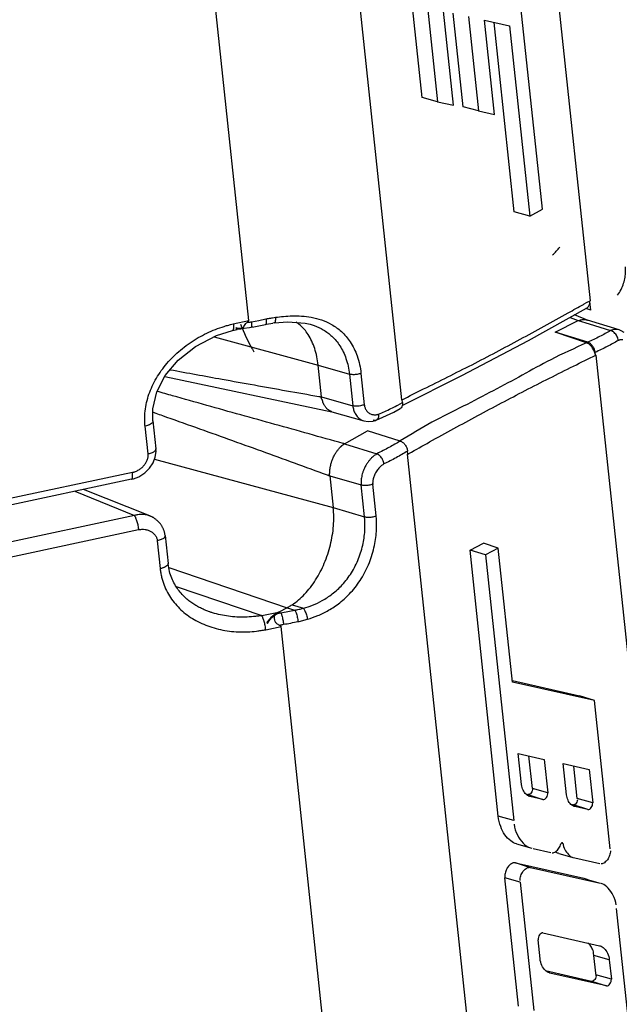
# Paper-space layout 'Layout1' of a CAD drawing. Header units: inches. Extents: x 29 to 351, y 58 to 234.
# Tile 23 of 104: x 108.17 to 110.33, y 68.05 to 71.58. Entities that reach past the tile are written whole.
import ezdxf

# ---------------------------------------------------------------- set-up
doc = ezdxf.new("R2010")
doc.units = ezdxf.units.IN
doc.header["$LTSCALE"] = 1.1
doc.header["$MEASUREMENT"] = 0
doc.layers.get('0').update_dxf_attribs({"linetype": 'CONTINUOUS'})
doc.layers.add('7_ALL_FEATURES', color=7, linetype='CONTINUOUS')

psp = doc.layouts.get("Layout1")

# ---------------------------------------------------------------- linework, layer by layer
at = {"color": 7, "linetype": 'Continuous'}
for p, q in [((109.7479, 75.0257), (110.2203, 70.5721)), ((109.5439, 70.2162), (109.0715, 74.6698)), ((108.994, 70.5016), (108.6175, 74.0512)), ((110.1961, 70.5588), (110.1991, 70.5605)), ((110.1991, 70.5605), (110.2077, 70.5652)), ((110.2077, 70.5652), (110.2203, 70.5722)), ((108.9388, 70.4889), (108.994, 70.5016)), ((110.241, 70.3768), (110.7134, 65.9232)), ((110.0371, 65.5673), (109.5647, 70.0208)), ((109.5662, 70.0217), (109.5695, 70.0235)), ((109.0552, 69.3913), (109.1106, 69.4022)), ((109.4871, 65.8526), (109.1106, 69.4022))]:
    psp.add_line(p, q, dxfattribs=at)
for points, start_tangent, end_tangent in [([(109.5451, 70.2168), (109.6225, 70.2554), (109.7094, 70.2987), (109.7962, 70.3425), (109.8828, 70.3876), (109.9693, 70.4337), (110.0557, 70.4809), (110.1421, 70.5288), (110.1961, 70.5588)], (0.895133, 0.445799), (0.874449, 0.485118)), ([(110.2191, 70.5692), (110.22, 70.5707), (110.2203, 70.5722)], (0.555912, 0.831241), (-0.078552, 0.99691)), ([(110.2073, 70.4208), (110.0791, 70.3604), (109.9768, 70.3049), (109.8726, 70.2491), (109.7647, 70.1933), (109.6523, 70.1359), (109.5381, 70.0689)], (-0.908309, -0.418301), (-0.857549, -0.514402)), ([(110.2394, 70.3784), (110.2351, 70.3917), (110.2273, 70.4048), (110.2176, 70.415), (110.2073, 70.4208)], (-0.164518, 0.986374), (-0.954502, 0.298204)), ([(109.5695, 70.0235), (109.6439, 70.0652), (109.7307, 70.1132), (109.8165, 70.1597), (109.9019, 70.205), (109.9875, 70.2497), (110.0739, 70.2938), (110.1613, 70.3375), (110.241, 70.3768)], (0.870857, 0.491537), (0.898793, 0.438372)), ([(110.241, 70.3768), (110.2404, 70.3778), (110.2394, 70.3784)], (-0.130164, 0.991492), (-0.942698, 0.333646)), ([(109.5439, 70.2162), (109.5447, 70.216), (109.5453, 70.2163)], (0.80186, -0.597512), (0.732188, 0.681102)), ([(109.5659, 70.0221), (109.5652, 70.0218), (109.5647, 70.0208)], (-0.995757, -0.092025), (-0.337966, -0.941158))]:
    psp.add_spline(points, degree=3, dxfattribs=dict(at, start_tangent=start_tangent, end_tangent=end_tangent))
at = {"layer": '7_ALL_FEATURES', "color": 7, "linetype": 'Continuous'}
for p, q in [((109.6169, 71.3014), (109.5571, 71.8658)), ((109.6126, 71.848), (109.6722, 71.2864)), ((110.0492, 70.9003), (109.9569, 71.7704)), ((109.7292, 71.2735), (109.6933, 71.6119)), ((109.7642, 71.2682), (109.7286, 71.604)), ((109.7836, 71.5916), (109.8195, 71.2532)), ((109.8765, 71.2403), (109.8406, 71.5787)), ((109.8406, 71.5787), (109.9309, 71.5583)), ((109.9481, 70.8907), (109.8759, 71.5707)), ((109.9309, 71.5583), (110.0033, 70.8761)), ((109.6722, 71.2864), (109.6169, 71.3014)), ((109.6722, 71.2864), (109.7292, 71.2735)), ((109.8195, 71.2532), (109.7642, 71.2682)), ((109.8195, 71.2532), (109.8765, 71.2403)), ((110.0033, 70.8761), (110.0492, 70.9003)), ((110.0033, 70.8761), (109.9481, 70.8907)), ((109.9986, 70.429), (110.2076, 70.545)), ((110.2224, 70.5386), (110.2045, 70.5437)), ((110.2224, 70.5386), (110.2191, 70.5692)), ((109.03, 70.5013), (109.056, 70.5065)), ((110.1487, 70.5124), (110.1776, 70.5006)), ((110.2138, 70.5015), (110.1642, 70.5209)), ((108.9288, 70.4865), (108.9388, 70.4889)), ((108.9362, 70.4646), (108.9532, 70.4685)), ((108.9491, 70.4744), (108.9475, 70.4752)), ((108.9492, 70.4747), (108.9476, 70.4725)), ((108.9521, 70.4733), (108.9491, 70.4744)), ((108.9538, 70.4729), (108.9492, 70.4747)), ((108.9521, 70.4733), (108.9537, 70.4729)), ((108.9701, 70.4723), (108.9717, 70.4727)), ((108.9717, 70.4728), (108.9706, 70.4725)), ((108.9717, 70.4727), (108.9753, 70.4738)), ((108.9734, 70.4731), (108.9717, 70.4728)), ((108.9736, 70.4732), (108.9777, 70.4741)), ((108.9769, 70.4742), (108.9765, 70.4743)), ((108.9769, 70.474), (108.9965, 70.4759)), ((108.9811, 70.4871), (108.9838, 70.4901)), ((108.9887, 70.4943), (108.9909, 70.4945)), ((108.9965, 70.4759), (109.0029, 70.477)), ((109.0029, 70.477), (109.0124, 70.4787)), ((109.0039, 70.4964), (109.03, 70.5013)), ((109.085, 70.4923), (109.081, 70.4917)), ((109.2143, 70.4876), (109.2149, 70.4874)), ((110.0943, 70.4592), (110.1776, 70.5006)), ((110.1776, 70.5006), (110.184, 70.5027)), ((110.1776, 70.5006), (110.2164, 70.4886)), ((110.3245, 70.4673), (110.2107, 70.5026)), ((110.2164, 70.4886), (110.294, 70.4647)), ((108.8694, 70.4423), (109.2434, 70.341)), ((110.2073, 70.4208), (110.0943, 70.4592)), ((110.2121, 70.4229), (110.0943, 70.4592)), ((110.3245, 70.4673), (110.3244, 70.4674)), ((110.2394, 70.3784), (110.2385, 70.3866)), ((109.2555, 70.2271), (109.2434, 70.341)), ((109.2434, 70.341), (109.3557, 70.3084)), ((108.693, 70.3003), (109.2932, 70.1737)), ((109.3557, 70.3084), (109.3678, 70.1945)), ((109.3974, 70.3114), (109.4093, 70.1986)), ((109.2555, 70.2271), (109.3678, 70.1945)), ((109.526, 70.1955), (109.5295, 70.1974)), ((109.5295, 70.1974), (109.5463, 70.2063)), ((109.5463, 70.2063), (109.5453, 70.2158)), ((108.6503, 70.172), (108.6599, 70.1686)), ((109.2932, 70.1738), (109.4079, 70.1412)), ((109.4516, 70.1428), (109.4763, 70.1538)), ((109.4763, 70.1538), (109.5151, 70.1726)), ((109.5151, 70.1726), (109.5381, 70.1848)), ((108.6325, 70.022), (108.6219, 70.1219)), ((108.6502, 70.1408), (108.6608, 70.0408)), ((109.4503, 70.1423), (109.4417, 70.1428)), ((109.4516, 70.1428), (109.4503, 70.1423)), ((109.3379, 70.0587), (109.4206, 70.1046)), ((109.5384, 70.0684), (109.4206, 70.1046)), ((109.3379, 70.0587), (109.4544, 70.0229)), ((109.5658, 70.0227), (109.5648, 70.0321)), ((108.6556, 70.0034), (109.2976, 69.8295)), ((108.5766, 69.9558), (107.6772, 69.7645)), ((108.5804, 69.9331), (108.5991, 69.9404)), ((109.2856, 69.9433), (109.2976, 69.8295)), ((109.2856, 69.9433), (109.3979, 69.9107)), ((108.5734, 69.9313), (107.6774, 69.7408)), ((108.5734, 69.9314), (108.5804, 69.9331)), ((109.41, 69.7969), (109.3979, 69.9107)), ((109.4516, 69.7999), (109.4396, 69.9137)), ((108.3694, 69.888), (108.5835, 69.8007)), ((108.6386, 69.7996), (108.4001, 69.8944)), ((108.5835, 69.8007), (107.684, 69.6095)), ((108.6399, 69.7991), (108.6386, 69.7996)), ((109.2976, 69.8295), (109.41, 69.7969)), ((107.699, 69.5591), (108.5984, 69.7504)), ((108.6939, 69.7292), (108.7045, 69.6292)), ((108.6656, 69.7103), (108.6762, 69.6104)), ((109.7892, 69.6772), (109.8369, 69.7023)), ((109.8906, 69.6844), (109.8369, 69.7023)), ((109.8906, 68.7218), (109.7892, 69.6772)), ((109.8447, 69.6603), (109.7892, 69.6772)), ((109.8906, 69.6844), (109.8447, 69.6603)), ((109.8447, 69.6603), (109.9459, 68.7061)), ((109.9416, 69.2035), (109.8906, 69.6844)), ((108.7066, 69.6143), (109.1318, 69.4701)), ((108.7332, 69.5463), (109.0408, 69.442)), ((109.1499, 69.4808), (109.1904, 69.4684)), ((108.8539, 69.4552), (108.8537, 69.4553)), ((109.0408, 69.442), (109.1006, 69.4537)), ((109.1021, 69.4544), (109.1006, 69.4537)), ((109.1318, 69.4701), (109.1021, 69.4544)), ((109.1021, 69.4544), (109.1094, 69.4522)), ((109.1318, 69.4701), (109.1596, 69.4615)), ((109.0595, 69.417), (109.0617, 69.414)), ((109.0609, 69.416), (109.06, 69.4145)), ((109.941, 69.2089), (110.1826, 69.1544)), ((110.2362, 69.1371), (109.9416, 69.2035)), ((110.2362, 69.1371), (110.1826, 69.1544)), ((110.2926, 68.6045), (110.2362, 69.1371)), ((109.9742, 68.8354), (109.9623, 68.9469)), ((109.9623, 68.9469), (110.0556, 68.9259)), ((110.0129, 68.8219), (110.0006, 68.9383)), ((110.0556, 68.9259), (110.0683, 68.8062)), ((110.1355, 68.799), (110.1236, 68.9106)), ((110.1236, 68.9106), (110.2169, 68.8895)), ((110.1743, 68.7855), (110.1619, 68.9019)), ((110.2169, 68.8895), (110.2296, 68.7698)), ((110.0683, 68.8062), (110.0129, 68.8219)), ((109.9899, 68.801), (109.997, 68.7994)), ((109.997, 68.7994), (110.0511, 68.782)), ((110.004, 68.7926), (110.0021, 68.7932)), ((110.004, 68.7926), (110.0021, 68.7932)), ((110.0511, 68.782), (110.004, 68.7926)), ((110.2296, 68.7698), (110.1743, 68.7855)), ((110.1512, 68.7646), (110.1583, 68.763)), ((110.1647, 68.761), (110.1583, 68.763)), ((110.1653, 68.7562), (110.1634, 68.7568)), ((110.1653, 68.7562), (110.1634, 68.7568)), ((110.2124, 68.7456), (110.1647, 68.761)), ((110.2124, 68.7456), (110.1653, 68.7562)), ((109.9459, 68.7061), (109.8906, 68.7218)), ((109.9565, 68.6228), (110.011, 68.6066)), ((110.0027, 68.6096), (110.0062, 68.6082)), ((110.0157, 68.606), (110.0793, 68.5915)), ((110.1196, 68.6251), (110.1218, 68.6245)), ((110.0985, 68.5923), (110.0956, 68.5942)), ((110.1082, 68.5884), (110.1627, 68.5723)), ((110.1562, 68.5747), (110.1583, 68.5738)), ((110.1659, 68.5721), (110.2554, 68.5519)), ((110.0066, 68.5371), (109.9525, 68.5546)), ((109.9525, 68.5546), (110.1974, 68.4994)), ((110.2515, 68.4819), (110.0066, 68.5371)), ((109.9628, 68.0404), (109.914, 68.5003)), ((109.9694, 68.4846), (109.914, 68.5003)), ((110.1974, 68.4994), (110.2016, 68.498)), ((110.1974, 68.4994), (110.2016, 68.4981)), ((110.2014, 68.4976), (110.2559, 68.4815)), ((110.2016, 68.498), (110.2186, 68.4926)), ((109.9694, 68.4846), (110.0182, 68.0247)), ((110.2636, 68.4786), (110.2605, 68.4799)), ((110.3642, 67.9305), (110.3154, 68.3904)), ((110.0405, 68.2099), (110.0332, 68.2786)), ((110.0504, 68.3029), (110.2537, 68.2571)), ((110.2537, 68.2571), (110.256, 68.2563)), ((110.2418, 68.1485), (110.2331, 68.231)), ((110.2894, 68.2058), (110.2341, 68.2215)), ((110.2894, 68.2058), (110.2967, 68.1371)), ((110.0607, 68.1675), (110.2254, 68.1303)), ((110.0762, 68.1587), (110.0739, 68.1595)), ((110.0762, 68.1587), (110.0739, 68.1594)), ((110.2795, 68.1129), (110.0762, 68.1587)), ((110.2967, 68.1371), (110.2414, 68.1528)), ((110.2254, 68.1303), (110.2795, 68.1129))]:
    psp.add_line(p, q, dxfattribs=at)
for points in [[(109.0124, 70.4787), (109.0427, 70.4846), (109.0539, 70.4868)], [(109.0539, 70.4868), (109.0578, 70.4876), (109.081, 70.4917)], [(109.085, 70.4923), (109.1347, 70.4966), (109.1967, 70.4918), (109.2149, 70.4874)], [(108.6502, 70.1407), (108.6501, 70.1843), (108.6646, 70.2448), (108.6945, 70.3034), (108.7402, 70.3585), (108.8026, 70.4083), (108.8789, 70.4471), (108.9361, 70.4646)], [(110.343, 70.4574), (110.3317, 70.4645), (110.3245, 70.4673)], [(109.5458, 70.1963), (109.7601, 70.3032), (109.9986, 70.429)], [(109.4074, 70.1413), (109.4231, 70.1386), (109.4405, 70.1398), (109.4504, 70.1423)], [(108.6505, 69.9898), (108.6582, 70.0102), (108.6612, 70.0305), (108.6608, 70.0408)], [(108.5991, 69.9404), (108.6204, 69.9537), (108.6379, 69.9706), (108.6505, 69.9898)], [(108.6938, 69.7292), (108.6936, 69.7309), (108.6933, 69.7332), (108.6929, 69.7355), (108.6924, 69.7378), (108.6919, 69.74), (108.6913, 69.7422), (108.6906, 69.7444), (108.6899, 69.7465), (108.6892, 69.7486), (108.6884, 69.7506), (108.6875, 69.7526), (108.6866, 69.7546), (108.6857, 69.7566), (108.6847, 69.7585), (108.6837, 69.7603), (108.6827, 69.7622), (108.6816, 69.7639), (108.6805, 69.7657), (108.6793, 69.7674), (108.6781, 69.7691), (108.6769, 69.7707), (108.6756, 69.7723), (108.6744, 69.7739), (108.6731, 69.7754), (108.6717, 69.7769), (108.6704, 69.7783), (108.669, 69.7798), (108.6676, 69.7811), (108.6662, 69.7825), (108.6648, 69.7837), (108.6633, 69.785), (108.6619, 69.7862), (108.6604, 69.7874), (108.6589, 69.7885), (108.6574, 69.7895), (108.6559, 69.7906), (108.6545, 69.7915), (108.653, 69.7925), (108.6515, 69.7934), (108.65, 69.7942), (108.6485, 69.7951), (108.6471, 69.7958), (108.6456, 69.7965), (108.6442, 69.7972), (108.6428, 69.7979), (108.6414, 69.7985), (108.6399, 69.7991)], [(108.8539, 69.4553), (108.8532, 69.4555), (108.8501, 69.4566), (108.847, 69.4578), (108.8438, 69.459), (108.8406, 69.4603), (108.8373, 69.4616), (108.8341, 69.463), (108.8308, 69.4644), (108.8275, 69.466), (108.8242, 69.4675), (108.8208, 69.4692), (108.8174, 69.4709), (108.814, 69.4727), (108.8106, 69.4746), (108.8072, 69.4765), (108.8037, 69.4785), (108.8003, 69.4806), (108.7968, 69.4829), (108.7933, 69.4852), (108.7898, 69.4876), (108.7863, 69.4901), (108.7828, 69.4927), (108.7793, 69.4954), (108.7758, 69.4982), (108.7723, 69.5012), (108.7688, 69.5043), (108.7652, 69.5075), (108.7617, 69.5109), (108.7582, 69.5145), (108.7547, 69.5182), (108.7512, 69.5221), (108.7478, 69.5262), (108.7444, 69.5304), (108.741, 69.5349), (108.7377, 69.5395), (108.7345, 69.5443), (108.7314, 69.5492), (108.7284, 69.5543), (108.7255, 69.5596), (108.7227, 69.565), (108.7201, 69.5706), (108.7176, 69.5764), (108.7153, 69.5823), (108.7132, 69.5883), (108.7113, 69.5944), (108.7096, 69.6007), (108.708, 69.6071), (108.7067, 69.6135), (108.7056, 69.6201), (108.7047, 69.6267), (108.7044, 69.6292)]]:
    psp.add_lwpolyline(points, dxfattribs=at)
for centre, major_axis, ratio, start_param, end_param in [((109.558, 71.1915), (0.6902, -0.1637), 0.924344, -0.511806, -0.454665), ((109.6057, 70.7415), (0.6104, 0.3212), 0.980212, 3.032338, 3.175978), ((109.6057, 70.7415), (0.6104, 0.3212), 0.980212, 3.175978, 3.179307), ((109.6057, 70.7415), (0.6104, 0.3212), 0.980212, 3.179307, 3.194619)]:
    psp.add_ellipse(centre, major_axis=major_axis, ratio=ratio, start_param=start_param, end_param=end_param, dxfattribs=at)
for points, start_tangent, end_tangent in [([(110.3183, 70.5915), (110.3317, 70.6123), (110.3407, 70.6346), (110.3457, 70.6564), (110.3478, 70.6765), (110.3473, 70.6939)], (0.634697, 0.772761), (-0.10548, 0.994421)), ([(110.2076, 70.545), (110.2127, 70.5491), (110.2178, 70.5583)], (0.873546, 0.486741), (0.295034, 0.955487)), ([(110.2178, 70.5583), (110.2191, 70.5692)], (0.295034, 0.955487), (-0.043616, 0.999048)), ([(109.056, 70.5065), (109.0564, 70.4935), (109.0545, 70.4871), (109.0539, 70.4871)], (0.109733, -0.993961), (-0.995105, 0.098823)), ([(109.056, 70.5065), (109.0683, 70.5089), (109.0797, 70.5109), (109.0903, 70.5126)], (0.979258, 0.20262), (0.989426, 0.145041)), ([(109.0903, 70.5126), (109.0894, 70.4996), (109.0862, 70.4928), (109.085, 70.4926)], (0.023395, -0.999726), (-0.999933, -0.011547)), ([(109.0903, 70.5126), (109.1192, 70.516), (109.1505, 70.5178), (109.1839, 70.517), (109.2189, 70.5126), (109.2552, 70.5032), (109.2917, 70.4869), (109.3269, 70.4616), (109.3587, 70.4246), (109.3837, 70.3737), (109.3974, 70.3114)], (0.989363, 0.145466), (0.105687, -0.994399)), ([(110.184, 70.5027), (110.1877, 70.5036), (110.1918, 70.5043), (110.1962, 70.5046), (110.201, 70.5045), (110.2062, 70.5037), (110.2107, 70.5026)], (0.96106, 0.276341), (0.955642, -0.29453)), ([(108.6219, 70.1219), (108.6206, 70.1375), (108.6204, 70.153), (108.6229, 70.1838), (108.6385, 70.2438), (108.6665, 70.3007), (108.7059, 70.3533), (108.7557, 70.4004), (108.8129, 70.4395), (108.8744, 70.469), (108.9063, 70.4801), (108.9224, 70.4848), (108.9288, 70.4865)], (-0.126842, 0.991923), (0.968351, 0.249591)), ([(108.9396, 70.4749), (108.9394, 70.4717), (108.9386, 70.4679), (108.9386, 70.4676)], (-0.031337, -0.999509), (-0.314879, -0.949132)), ([(108.9388, 70.4889), (108.9394, 70.4826), (108.9396, 70.4767), (108.9396, 70.4749)], (0.123909, -0.992294), (-0.031337, -0.999509)), ([(108.9476, 70.4725), (108.9605, 70.471)], (0.943729, -0.330721), (0.998598, 0.052939)), ([(108.959, 70.4719), (108.9538, 70.4729)], (-0.995697, 0.092673), (-0.962355, 0.271796)), ([(108.9706, 70.4725), (108.959, 70.4719)], (-0.984197, -0.177077), (-0.995697, 0.092673)), ([(108.9605, 70.471), (108.9701, 70.4723)], (0.998598, 0.052939), (0.974465, 0.224541)), ([(108.9765, 70.4743), (108.9755, 70.475), (108.9766, 70.4797)], (-0.91953, 0.393021), (0.481271, 0.876572)), ([(108.9766, 70.4797), (108.9811, 70.4871)], (0.481271, 0.876572), (0.612121, 0.790764)), ([(108.9838, 70.4901), (108.9887, 70.4943)], (0.710822, 0.703372), (0.795386, 0.606104)), ([(108.9887, 70.4943), (108.9914, 70.4966), (108.9934, 70.4991), (108.994, 70.5016)], (0.79539, 0.606097), (-0.10548, 0.994421)), ([(108.9909, 70.4945), (108.9938, 70.4949), (108.9989, 70.4956), (109.0039, 70.4964)], (0.994268, 0.106918), (0.984004, 0.178145)), ([(109.0039, 70.4964), (109.0046, 70.4835), (109.0034, 70.4772), (109.003, 70.4773)], (0.110278, -0.993901), (-0.968323, 0.249703)), ([(109.194, 70.469), (109.1747, 70.4879), (109.164, 70.4958)], (-0.64775, 0.761853), (-0.834981, 0.550279)), ([(109.2434, 70.341), (109.231, 70.4004), (109.2074, 70.4509), (109.194, 70.469)], (-0.105477, 0.994422), (-0.64775, 0.761853)), ([(109.2149, 70.4874), (109.2295, 70.4827), (109.262, 70.4676), (109.2932, 70.4443), (109.3213, 70.4107), (109.3435, 70.3647), (109.3557, 70.3084)], (0.961792, -0.273783), (0.105506, -0.994419)), ([(110.3244, 70.4674), (110.3182, 70.4687), (110.3114, 70.469), (110.305, 70.4682), (110.2995, 70.4667), (110.294, 70.4648)], (-0.955478, 0.295062), (-0.929931, -0.367735)), ([(108.9386, 70.4676), (108.9381, 70.4665), (108.9375, 70.4655), (108.9367, 70.4649), (108.9362, 70.4646)], (-0.314879, -0.949132), (-0.973291, -0.229573)), ([(110.2939, 70.4647), (110.2747, 70.4539), (110.2546, 70.4434), (110.2337, 70.433), (110.2121, 70.4229)], (-0.865555, -0.500814), (-0.910974, -0.412463)), ([(110.3216, 70.4293), (110.3168, 70.4447), (110.3068, 70.4577), (110.2939, 70.4647)], (-0.114777, 0.993391), (-0.971797, 0.235818)), ([(110.2385, 70.3866), (110.2356, 70.3982), (110.2295, 70.4093), (110.2212, 70.418), (110.2121, 70.4229)], (-0.10548, 0.994421), (-0.955815, 0.293968)), ([(110.3213, 70.4291), (110.302, 70.4183), (110.2816, 70.4075), (110.2605, 70.397), (110.2385, 70.3866)], (-0.865253, -0.501336), (-0.909916, -0.414792)), ([(110.3385, 70.4315), (110.3336, 70.4319), (110.3293, 70.4315), (110.3252, 70.4305), (110.3213, 70.4291)], (-0.98399, 0.178222), (-0.929137, -0.369735)), ([(108.7123, 70.3245), (108.8983, 70.2904), (109.1303, 70.249), (109.2461, 70.2287), (109.2555, 70.2271)], (0.983328, -0.181843), (0.985225, -0.171265)), ([(109.3974, 70.3114), (109.3838, 70.3076), (109.3688, 70.3065), (109.3557, 70.3084)], (-0.924928, -0.380143), (-0.96035, 0.278797)), ([(109.3379, 70.0588), (109.3337, 70.0599), (109.2109, 70.0939), (108.9655, 70.1621), (108.7208, 70.2309), (108.6656, 70.2465)], (-0.964017, 0.265841), (-0.962156, 0.272499)), ([(109.2652, 70.1978), (109.2634, 70.2011), (109.262, 70.2042), (109.2609, 70.2071), (109.2602, 70.2098), (109.2596, 70.2123), (109.2589, 70.2147), (109.2579, 70.217), (109.2567, 70.2192), (109.2555, 70.2211), (109.2546, 70.223), (109.2548, 70.2246), (109.2553, 70.2258), (109.2555, 70.2271)], (-0.486432, 0.873718), (-0.156986, 0.987601)), ([(109.2932, 70.1738), (109.29, 70.1749), (109.2862, 70.1764), (109.2824, 70.1786), (109.2786, 70.1812), (109.2751, 70.1843), (109.272, 70.1876), (109.2694, 70.191), (109.2671, 70.1944), (109.2652, 70.1978)], (-0.961893, 0.273426), (-0.486432, 0.873718)), ([(109.4093, 70.1986), (109.4032, 70.1966), (109.3956, 70.1945), (109.3868, 70.1932), (109.3772, 70.1932), (109.3678, 70.1945)], (-0.94135, -0.337431), (-0.973661, 0.227999)), ([(109.3678, 70.1945), (109.3691, 70.1871), (109.3708, 70.1806), (109.3734, 70.1737), (109.3768, 70.1667), (109.3811, 70.1602), (109.3866, 70.1537), (109.3934, 70.148), (109.4007, 70.1438), (109.4075, 70.1413)], (0.099553, -0.995032), (0.960072, -0.279753)), ([(109.4094, 70.1978), (109.4095, 70.1969), (109.4104, 70.1927), (109.4119, 70.1879), (109.414, 70.1832), (109.417, 70.1784), (109.4208, 70.1737), (109.4256, 70.1694), (109.4311, 70.1662), (109.4365, 70.1642), (109.4416, 70.1631), (109.4462, 70.1627), (109.4503, 70.1627), (109.4541, 70.1632), (109.4575, 70.1639), (109.4607, 70.1647)], (-0.355575, 0.934648), (0.969101, 0.246663)), ([(109.4607, 70.1647), (109.4829, 70.1746), (109.5048, 70.185), (109.526, 70.1955)], (0.91741, 0.397943), (0.88915, 0.457616)), ([(109.5459, 70.1963), (109.5458, 70.1957), (109.5417, 70.1877), (109.5381, 70.1848)], (-0.215814, -0.976435), (-0.875715, -0.482828)), ([(109.5463, 70.2063), (109.5459, 70.1963)], (0.10548, -0.994421), (-0.215814, -0.976435)), ([(108.6599, 70.1686), (108.6844, 70.1599), (108.9211, 70.0754), (109.1578, 69.9899), (109.276, 69.9468), (109.2856, 69.9433)], (0.942643, -0.333802), (0.939231, -0.343286)), ([(109.4603, 70.1645), (109.4588, 70.1509), (109.452, 70.143), (109.4516, 70.1428)], (0.089384, -0.995997), (-0.921729, -0.387833)), ([(108.6502, 70.1407), (108.6502, 70.1405), (108.65, 70.1383), (108.649, 70.136), (108.6449, 70.1315), (108.6386, 70.1275), (108.6348, 70.1258), (108.6308, 70.1243), (108.6219, 70.1219)], (0.10695, -0.994264), (-0.976898, -0.213705)), ([(109.2856, 69.9433), (109.285, 69.9448), (109.2842, 69.9463), (109.2835, 69.9483), (109.2838, 69.9502), (109.2845, 69.9519), (109.2853, 69.9538), (109.2857, 69.9562), (109.2858, 69.959), (109.2858, 69.962), (109.2858, 69.9653), (109.2861, 69.9689), (109.2867, 69.9727), (109.2875, 69.9767), (109.2885, 69.9811), (109.2896, 69.9859), (109.291, 69.991), (109.2928, 69.9965), (109.2949, 70.0024), (109.2975, 70.0086), (109.3005, 70.0148), (109.3037, 70.0208), (109.3071, 70.0263), (109.3103, 70.0311), (109.3134, 70.0353), (109.3163, 70.039), (109.3189, 70.0421), (109.3214, 70.0448), (109.3236, 70.0471), (109.3257, 70.0491), (109.3277, 70.0508), (109.3295, 70.0524), (109.331, 70.0538), (109.3328, 70.055), (109.3346, 70.0559), (109.3353, 70.0569), (109.3354, 70.0578), (109.3367, 70.0583), (109.3379, 70.0587)], (-0.105478, 0.994422), (0.957714, 0.287724)), ([(109.5384, 70.0684), (109.5186, 70.0566), (109.4979, 70.0451), (109.4766, 70.0339), (109.4544, 70.0229)], (-0.853856, -0.52051), (-0.900652, -0.434541)), ([(109.5384, 70.0684), (109.5475, 70.0634), (109.5558, 70.0547)], (0.955815, -0.293968), (0.586863, -0.809686)), ([(109.5558, 70.0547), (109.5619, 70.0437)], (0.586863, -0.809686), (0.36667, -0.930351)), ([(108.5766, 69.9558), (108.5795, 69.9565), (108.5824, 69.9574), (108.588, 69.9594), (108.5989, 69.9649), (108.6088, 69.972), (108.6174, 69.9804), (108.6245, 69.9899), (108.6295, 70.0002), (108.6324, 70.011), (108.6328, 70.0165), (108.6328, 70.0192), (108.6325, 70.022)], (0.970532, 0.240972), (-0.133951, 0.990988)), ([(108.6607, 70.0408), (108.6608, 70.0396), (108.6568, 70.0326), (108.6468, 70.0265), (108.6325, 70.022)], (0.157132, -0.987578), (-0.978136, -0.207969)), ([(109.4541, 70.0227), (109.4476, 70.0182), (109.4421, 70.0139), (109.4357, 70.008), (109.4293, 70.0011), (109.4228, 69.9929), (109.4162, 69.983), (109.41, 69.9715), (109.4053, 69.9603), (109.4021, 69.9502), (109.3999, 69.9411), (109.3985, 69.9324), (109.3978, 69.9248), (109.3976, 69.9181), (109.3979, 69.9107)], (0.933991, -0.357296), (0.105755, -0.994392)), ([(109.4796, 69.9861), (109.4749, 70.0016), (109.4654, 70.0149), (109.4541, 70.0227)], (-0.073177, 0.997319), (-0.934022, 0.357217)), ([(109.5648, 70.0321), (109.5446, 70.0202), (109.5235, 70.0085), (109.5018, 69.9971), (109.4796, 69.9861)], (-0.855366, -0.518025), (-0.900815, -0.434202)), ([(109.5619, 70.0437), (109.5648, 70.0321)], (0.36667, -0.930351), (0.10548, -0.994421)), ([(109.4796, 69.9861), (109.4756, 69.9834), (109.4711, 69.9801), (109.4666, 69.976), (109.4617, 69.971), (109.4567, 69.9649), (109.4517, 69.9578), (109.4475, 69.95), (109.4444, 69.9428), (109.4422, 69.9361), (109.4407, 69.93), (109.4399, 69.9247), (109.4395, 69.9198), (109.4394, 69.9154), (109.4398, 69.913)], (-0.850199, -0.526461), (-0.050167, 0.998741)), ([(108.5734, 69.9314), (108.5741, 69.9316), (108.5748, 69.9323), (108.5755, 69.9333), (108.5761, 69.9347), (108.5768, 69.9385), (108.5772, 69.9436), (108.5771, 69.9495), (108.5766, 69.9558)], (0.978436, 0.20655), (-0.117504, 0.993072)), ([(109.4396, 69.9137), (109.426, 69.9099), (109.411, 69.9088), (109.3979, 69.9107)], (-0.923996, -0.382403), (-0.959691, 0.281056)), ([(108.6386, 69.7996), (108.634, 69.8012), (108.6259, 69.8033), (108.6175, 69.8046), (108.6004, 69.8045), (108.5919, 69.803), (108.5876, 69.802), (108.5835, 69.8007)], (-0.929463, 0.368916), (-0.950638, -0.310301)), ([(108.5835, 69.8007), (108.584, 69.8), (108.5845, 69.7991), (108.5856, 69.7972), (108.588, 69.7923), (108.5903, 69.7864), (108.5925, 69.7796), (108.5945, 69.7723), (108.5962, 69.7647), (108.5975, 69.7572), (108.5984, 69.7504)], (0.587318, -0.809356), (0.091535, -0.995802)), ([(109.1499, 69.4808), (109.1945, 69.5186), (109.2343, 69.5697), (109.2657, 69.6296), (109.2875, 69.6953), (109.2985, 69.764), (109.2976, 69.8295)], (0.833898, 0.551919), (-0.10548, 0.994421)), ([(109.1904, 69.4684), (109.2234, 69.4794), (109.2581, 69.4958), (109.2943, 69.5195), (109.3302, 69.5524), (109.3629, 69.5953), (109.3888, 69.6466), (109.4051, 69.7012), (109.4114, 69.7527), (109.41, 69.7969)], (0.964352, 0.264622), (-0.105479, 0.994422)), ([(109.2052, 69.4287), (109.2419, 69.4417), (109.2805, 69.4608), (109.321, 69.488), (109.3613, 69.5255), (109.3981, 69.5741), (109.4274, 69.6319), (109.4458, 69.6931), (109.4531, 69.7507), (109.4516, 69.7999)], (0.958799, 0.284086), (-0.105479, 0.994422)), ([(109.41, 69.7969), (109.4231, 69.795), (109.438, 69.7961), (109.4516, 69.7999)], (0.96035, -0.278797), (0.924928, 0.380143)), ([(108.5984, 69.7504), (108.6013, 69.7509), (108.6042, 69.7512), (108.6101, 69.7516), (108.6216, 69.751), (108.6272, 69.7499), (108.6326, 69.7483), (108.6426, 69.7438), (108.6513, 69.7377), (108.6583, 69.73), (108.6633, 69.7209), (108.6648, 69.7158), (108.6653, 69.7131), (108.6656, 69.7103)], (0.985292, 0.170878), (0.068048, -0.997682)), ([(108.6938, 69.7292), (108.6939, 69.7279), (108.6899, 69.721), (108.6799, 69.7148), (108.6656, 69.7103)], (0.155821, -0.987785), (-0.978136, -0.207968)), ([(108.7044, 69.6292), (108.7044, 69.629), (108.7042, 69.6268), (108.7033, 69.6245), (108.6992, 69.62), (108.6928, 69.616), (108.6891, 69.6143), (108.6851, 69.6128), (108.6762, 69.6104)], (0.108191, -0.99413), (-0.979344, -0.202201)), ([(108.6762, 69.6104), (108.6782, 69.595), (108.6812, 69.58), (108.69, 69.5516), (108.7173, 69.5008), (108.7559, 69.458), (108.8045, 69.4241), (108.8618, 69.3999), (108.9246, 69.3863), (108.9895, 69.3836), (109.0223, 69.3863), (109.0387, 69.3885), (109.0552, 69.3913)], (0.084093, -0.996458), (0.982121, 0.188249)), ([(109.1322, 69.4699), (109.1381, 69.4733), (109.144, 69.477), (109.1499, 69.4808)], (0.876955, 0.480572), (0.82411, 0.56643)), ([(109.0408, 69.442), (109.0259, 69.4398), (109.011, 69.4381), (108.981, 69.4363), (108.9215, 69.4394), (108.8642, 69.4519), (108.854, 69.4552)], (-0.987017, -0.160614), (-0.944819, 0.327592)), ([(109.1006, 69.4537), (109.0846, 69.4435), (109.0708, 69.4312), (109.0595, 69.417)], (-0.884928, -0.465728), (-0.532273, -0.846573)), ([(109.1007, 69.4537), (109.0913, 69.4479), (109.0817, 69.4405), (109.0732, 69.4325), (109.0659, 69.4238), (109.0609, 69.416)], (-0.876861, -0.480744), (-0.49295, -0.870058)), ([(109.0617, 69.414), (109.0699, 69.4266), (109.0803, 69.4378), (109.0925, 69.4476)], (0.459867, 0.887988), (0.825501, 0.564401)), ([(109.104, 69.4074), (109.0952, 69.4125), (109.0892, 69.421), (109.0863, 69.4311), (109.0871, 69.4406), (109.0925, 69.4476)], (-0.941517, 0.336967), (0.824029, 0.566547)), ([(109.0926, 69.4477), (109.0982, 69.4494), (109.1038, 69.4508), (109.1094, 69.4522)], (0.955415, 0.295267), (0.976549, 0.215293)), ([(109.1094, 69.4522), (109.1346, 69.4567), (109.1596, 69.4615)], (0.985415, 0.170167), (0.980715, 0.195444)), ([(109.1094, 69.4522), (109.1132, 69.442), (109.1167, 69.4268), (109.1191, 69.4106)], (0.476933, -0.87894), (0.100683, -0.994919)), ([(109.1596, 69.4615), (109.1749, 69.4646), (109.1904, 69.4684)], (0.984588, 0.174887), (0.964227, 0.265077)), ([(109.1596, 69.4615), (109.1643, 69.4516), (109.1686, 69.4365), (109.1712, 69.4203)], (0.580169, -0.814496), (0.101229, -0.994863)), ([(109.1904, 69.4684), (109.1959, 69.4585), (109.2013, 69.4441), (109.2052, 69.4287)], (0.609879, -0.792494), (0.18837, -0.982098)), ([(109.0495, 69.4215), (109.0476, 69.4277), (109.0453, 69.4337), (109.043, 69.4385), (109.0419, 69.4404), (109.0408, 69.442)], (-0.277987, 0.960585), (-0.594129, 0.80437)), ([(109.0552, 69.3913), (109.0544, 69.3983), (109.0532, 69.4058), (109.0497, 69.4209), (109.0495, 69.4215)], (-0.087086, 0.996201), (-0.277987, 0.960585)), ([(109.104, 69.4074), (109.109, 69.4086), (109.114, 69.4097), (109.1191, 69.4106)], (0.971135, 0.238529), (0.985391, 0.170308)), ([(109.1191, 69.4106), (109.1452, 69.4153), (109.1712, 69.4203)], (0.98539, 0.170313), (0.980689, 0.195575)), ([(109.1712, 69.4203), (109.1881, 69.4241), (109.2052, 69.4287)], (0.980689, 0.195576), (0.958677, 0.284497)), ([(109.1106, 69.4022), (109.1095, 69.4044), (109.1071, 69.4061), (109.104, 69.4074)], (-0.10548, 0.994421), (-0.941518, 0.336962)), ([(109.9798, 68.8154), (109.9742, 68.8354)], (-0.427454, 0.904037), (-0.105491, 0.99442)), ([(110.002, 68.7931), (109.9903, 68.8004), (109.9798, 68.8154)], (-0.951579, 0.307405), (-0.427454, 0.904037)), ([(110.0129, 68.8219), (110.0121, 68.8134), (110.0085, 68.8054), (110.003, 68.8004), (110.0011, 68.7996)], (0.101387, -0.994847), (-0.960384, -0.278681)), ([(110.0011, 68.7996), (109.997, 68.7994)], (-0.960384, -0.278681), (-0.97312, 0.230297)), ([(110.0511, 68.782), (110.0572, 68.783), (110.0632, 68.7887), (110.0674, 68.7974), (110.0683, 68.8062)], (0.97327, -0.229663), (-0.098871, 0.9951)), ([(110.1411, 68.779), (110.1355, 68.799)], (-0.427605, 0.903965), (-0.105481, 0.994421)), ([(110.1633, 68.7568), (110.1517, 68.764), (110.1411, 68.779)], (-0.951564, 0.30745), (-0.427605, 0.903965)), ([(110.1747, 68.7812), (110.1724, 68.7725), (110.1675, 68.7656), (110.1613, 68.7624)], (-0.113752, -0.993509), (-0.976806, -0.214124)), ([(110.2124, 68.7456), (110.2188, 68.7472), (110.2246, 68.7526), (110.2284, 68.7608), (110.2296, 68.7698)], (0.975563, -0.219719), (-0.10548, 0.994421)), ([(109.9563, 68.6222), (109.9354, 68.633), (109.9142, 68.6546), (109.8991, 68.6848), (109.8906, 68.7218)], (-0.953504, 0.30138), (-0.10549, 0.99442)), ([(109.9473, 68.6927), (109.9593, 68.6546), (109.9795, 68.6256), (110.0026, 68.6092)], (0.10549, -0.99442), (0.94696, -0.321351)), ([(110.084, 68.5905), (110.0967, 68.595), (110.1081, 68.6066), (110.1158, 68.6231)], (0.974973, -0.222322), (0.286496, 0.958081)), ([(110.1171, 68.6255), (110.1158, 68.6231)], (-0.653036, -0.757327), (-0.286496, -0.958081)), ([(110.1201, 68.6267), (110.119, 68.6267), (110.1171, 68.6255)], (-0.962392, 0.271665), (-0.653036, -0.757327)), ([(110.1218, 68.6245), (110.1208, 68.6263), (110.1201, 68.6267)], (-0.213819, 0.976873), (-0.962392, 0.271665)), ([(110.1218, 68.6245), (110.1297, 68.6019), (110.1422, 68.5846), (110.1561, 68.5744)], (0.213819, -0.976873), (0.944706, -0.32792)), ([(110.2933, 68.5979), (110.2903, 68.581), (110.2827, 68.5657), (110.2719, 68.5551), (110.26, 68.5509)], (0.10548, -0.994421), (-0.975524, 0.219893)), ([(110.1081, 68.5878), (110.0985, 68.5923)], (-0.952824, 0.303524), (-0.851597, 0.524198)), ([(109.9525, 68.5546), (109.941, 68.5529), (109.9298, 68.5454), (109.9207, 68.5325), (109.9153, 68.5166), (109.914, 68.5003)], (-0.975523, 0.219899), (0.10548, -0.994421)), ([(109.9687, 68.4912), (109.9717, 68.5081), (109.9793, 68.5233), (109.9901, 68.534), (110.002, 68.5382)], (-0.10548, 0.994421), (0.975523, -0.219899)), ([(110.3141, 68.4032), (110.3031, 68.4378), (110.2847, 68.4641), (110.2637, 68.479)], (-0.10548, 0.994421), (-0.946753, 0.321961)), ([(110.0504, 68.3029), (110.044, 68.3012), (110.0382, 68.2959), (110.0344, 68.2877), (110.0332, 68.2786)], (-0.975563, 0.219719), (0.10548, -0.994421)), ([(110.2331, 68.231), (110.2271, 68.2485), (110.2178, 68.2619), (110.212, 68.2674)], (-0.10548, 0.994421), (-0.806275, 0.591541)), ([(110.256, 68.2564), (110.2701, 68.2478), (110.2827, 68.2299), (110.2894, 68.2058)], (0.95251, -0.304508), (0.10548, -0.994421)), ([(110.0472, 68.1859), (110.0405, 68.2099)], (-0.424004, 0.905661), (-0.105481, 0.994421)), ([(110.0739, 68.1594), (110.0598, 68.168), (110.0472, 68.1859)], (-0.952483, 0.304591), (-0.424004, 0.905661)), ([(110.2418, 68.1485), (110.2395, 68.1398), (110.2346, 68.1329), (110.2285, 68.1296)], (-0.113779, -0.993506), (-0.976555, -0.215269)), ([(110.2795, 68.1129), (110.2859, 68.1145), (110.2917, 68.1199), (110.2955, 68.1281), (110.2967, 68.1371)], (0.975495, -0.220023), (-0.10548, 0.994421))]:
    psp.add_spline(points, degree=3, dxfattribs=dict(at, start_tangent=start_tangent, end_tangent=end_tangent))

doc.saveas('drawing.dxf')
